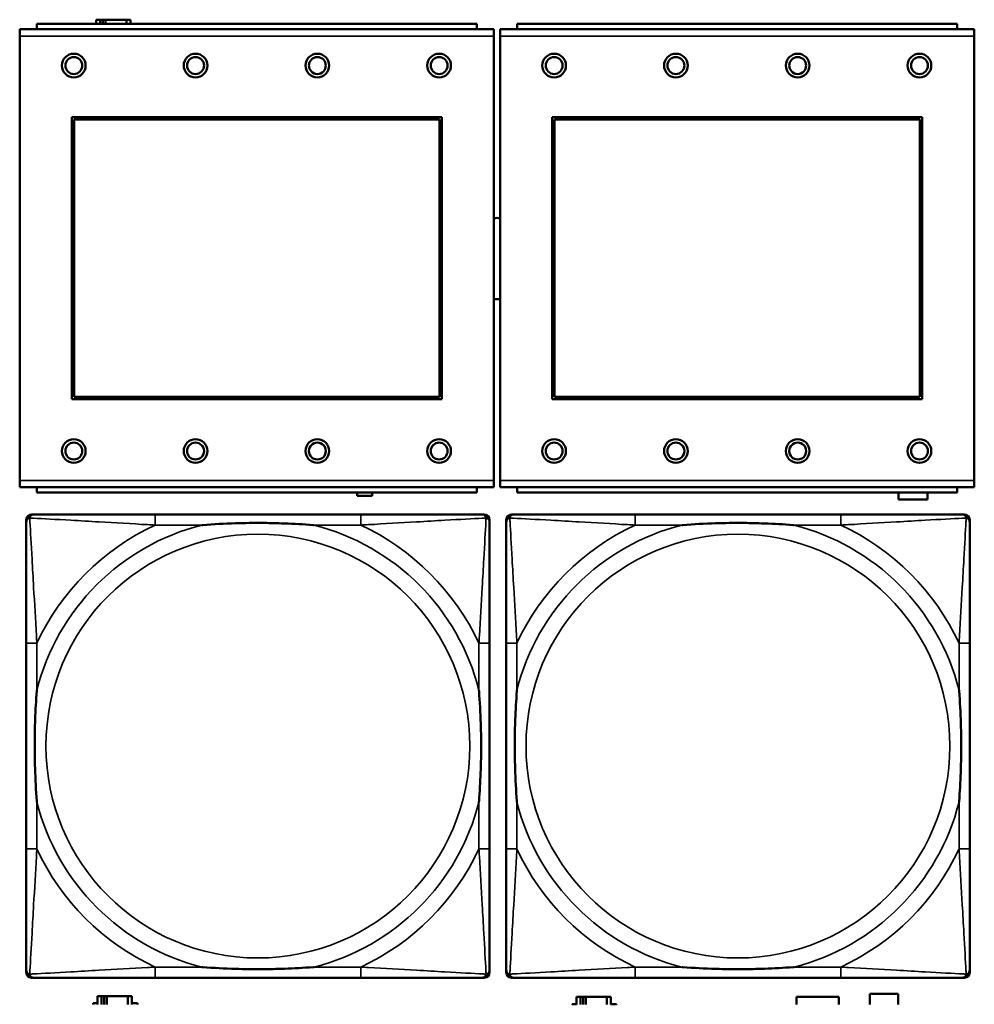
# Model space of a CAD drawing. Header units: inches. Extents: x 1.9 to 64.4, y 1.6 to 69.2.
# Tile 225 of 256: x 39.5 to 40.9, y 56.6 to 58.1. Entities that reach past the tile are written whole.
import ezdxf

# ---------------------------------------------------------------- set-up
doc = ezdxf.new("R2010")
doc.units = ezdxf.units.IN
doc.header["$MEASUREMENT"] = 0
doc.layers.add('Visible (ANSI)', color=7, linetype='Continuous', lineweight=50)
doc.layers.add('Visible Narrow (ANSI)', color=7, linetype='Continuous', lineweight=35)

msp = doc.modelspace()

# ---------------------------------------------------------------- linework, layer by layer
at = {"layer": 'Visible (ANSI)'}
for p, q in [((39.5964, 58.0676), (39.5906, 58.0676)), ((39.5906, 58.0676), (39.5906, 58.0614)), ((39.5964, 58.0676), (39.6004, 58.0676)), ((39.5964, 58.0614), (39.5964, 58.0676)), ((39.6004, 58.0614), (39.6004, 58.0676)), ((39.6004, 58.0676), (39.6045, 58.0676)), ((39.6045, 58.0676), (39.6045, 58.0614)), ((39.6045, 58.0676), (39.6357, 58.0676)), ((39.6357, 58.0676), (39.6357, 58.0614)), ((39.6416, 58.0676), (39.6357, 58.0676)), ((39.6416, 58.0614), (39.6416, 58.0676)), ((40.1786, 58.0534), (39.4776, 58.0534)), ((39.4776, 58.0434), (39.4776, 58.0534)), ((40.1531, 58.0614), (39.5031, 58.0614)), ((39.5031, 58.0534), (39.5031, 58.0614)), ((40.1531, 58.0614), (40.1531, 58.0534)), ((40.1786, 58.0534), (40.1786, 58.0434)), ((40.8886, 58.0534), (40.1876, 58.0534)), ((40.1876, 58.0434), (40.1876, 58.0534)), ((40.8631, 58.0614), (40.2131, 58.0614)), ((40.2131, 58.0534), (40.2131, 58.0614)), ((40.8631, 58.0614), (40.8631, 58.0534)), ((40.8886, 58.0534), (40.8886, 58.0434)), ((39.4776, 58.0434), (39.4776, 57.3864)), ((40.1786, 57.3864), (40.1786, 58.0434)), ((40.1876, 58.0434), (40.1876, 57.3864)), ((40.8886, 57.3864), (40.8886, 58.0434)), ((39.5546, 57.5064), (39.5546, 57.9234)), ((39.5546, 57.9234), (40.1016, 57.9234)), ((39.5582, 57.9198), (40.098, 57.9198)), ((39.5582, 57.51), (39.5582, 57.9198)), ((40.098, 57.9198), (40.098, 57.51)), ((40.1016, 57.9234), (40.1016, 57.5064)), ((40.2646, 57.5064), (40.2646, 57.9234)), ((40.2646, 57.9234), (40.8116, 57.9234)), ((40.2682, 57.9198), (40.808, 57.9198)), ((40.2682, 57.51), (40.2682, 57.9198)), ((40.808, 57.9198), (40.808, 57.51)), ((40.8116, 57.9234), (40.8116, 57.5064)), ((40.1016, 57.5064), (39.5546, 57.5064)), ((40.098, 57.51), (39.5582, 57.51)), ((40.8116, 57.5064), (40.2646, 57.5064)), ((40.808, 57.51), (40.2682, 57.51)), ((39.4776, 57.3764), (39.4776, 57.3864)), ((40.1786, 57.3864), (40.1786, 57.3764)), ((40.1876, 57.3764), (40.1876, 57.3864)), ((40.8886, 57.3864), (40.8886, 57.3764)), ((39.4776, 57.3764), (40.1786, 57.3764)), ((39.5031, 57.3764), (39.5031, 57.3684)), ((40.1531, 57.3684), (39.5031, 57.3684)), ((39.9765, 57.3637), (39.9765, 57.3684)), ((39.9985, 57.3684), (39.9985, 57.3637)), ((40.1531, 57.3684), (40.1531, 57.3764)), ((40.1876, 57.3764), (40.8886, 57.3764)), ((40.2131, 57.3764), (40.2131, 57.3684)), ((40.8631, 57.3684), (40.2131, 57.3684)), ((40.7766, 57.3581), (40.7766, 57.3684)), ((40.8196, 57.3684), (40.8196, 57.3581)), ((40.8631, 57.3684), (40.8631, 57.3764)), ((39.9985, 57.3637), (39.9765, 57.3637)), ((40.8196, 57.3581), (40.7766, 57.3581)), ((39.4872, 56.6589), (39.4872, 57.3281)), ((39.4951, 57.336), (39.499, 57.336)), ((39.9817, 57.336), (39.6777, 57.336)), ((40.1604, 57.336), (40.1643, 57.336)), ((40.1722, 57.3281), (40.1722, 57.3242)), ((40.1968, 56.6589), (40.1968, 57.3281)), ((40.2047, 57.336), (40.2086, 57.336)), ((40.6913, 57.336), (40.3874, 57.336)), ((40.87, 57.336), (40.874, 57.336)), ((40.8818, 57.3281), (40.8818, 57.3242)), ((39.4872, 57.1455), (39.4872, 56.8415)), ((40.1722, 56.8415), (40.1722, 57.1455)), ((40.1968, 57.1455), (40.1968, 56.8415)), ((40.8818, 56.8415), (40.8818, 57.1455)), ((40.1722, 56.6628), (40.1722, 56.6589)), ((40.8818, 56.6628), (40.8818, 56.6589)), ((40.1643, 56.651), (39.4951, 56.651)), ((39.6777, 56.651), (39.9817, 56.651)), ((40.874, 56.651), (40.2047, 56.651)), ((40.3874, 56.651), (40.6913, 56.651)), ((39.5984, 56.6236), (39.5926, 56.6236)), ((39.5926, 56.6236), (39.5926, 56.6116)), ((39.5984, 56.6236), (39.6024, 56.6236)), ((39.5984, 56.6116), (39.5984, 56.6236)), ((39.6024, 56.6116), (39.6024, 56.6236)), ((39.6024, 56.6236), (39.6065, 56.6236)), ((39.6065, 56.6236), (39.6065, 56.6116)), ((39.6065, 56.6236), (39.6377, 56.6236)), ((39.6377, 56.6236), (39.6377, 56.6116)), ((39.6436, 56.6236), (39.6377, 56.6236)), ((39.6436, 56.6116), (39.6436, 56.6236)), ((40.6256, 56.6116), (40.6256, 56.6229)), ((40.6256, 56.6229), (40.6886, 56.6229)), ((40.6886, 56.6229), (40.6886, 56.6116)), ((40.7341, 56.6116), (40.7341, 56.6271)), ((40.7341, 56.6271), (40.7761, 56.6271)), ((40.7761, 56.6271), (40.7761, 56.6116)), ((39.5861, 56.6116), (39.5861, 56.6131)), ((39.5861, 56.6131), (39.5926, 56.6131)), ((39.6436, 56.6131), (39.6517, 56.6131)), ((39.6517, 56.6131), (39.6517, 56.6116)), ((40.2941, 56.6116), (40.2941, 56.6121)), ((40.2941, 56.6121), (40.3006, 56.6121)), ((40.3064, 56.6226), (40.3006, 56.6226)), ((40.3006, 56.6226), (40.3006, 56.6116)), ((40.3064, 56.6226), (40.3104, 56.6226)), ((40.3064, 56.6116), (40.3064, 56.6226)), ((40.3104, 56.6116), (40.3104, 56.6226)), ((40.3104, 56.6226), (40.3145, 56.6226)), ((40.3145, 56.6226), (40.3145, 56.6116)), ((40.3145, 56.6226), (40.3457, 56.6226)), ((40.3457, 56.6226), (40.3457, 56.6116)), ((40.3516, 56.6226), (40.3457, 56.6226)), ((40.3516, 56.6116), (40.3516, 56.6226)), ((40.3516, 56.6121), (40.3597, 56.6121)), ((40.3597, 56.6121), (40.3597, 56.6116))]:
    msp.add_line(p, q, dxfattribs=at)
for centre, radius in [((39.5576, 57.9998), 0.0175), ((39.5576, 57.9998), 0.0125), ((39.7376, 57.9998), 0.0175), ((39.7376, 57.9998), 0.0125), ((39.9176, 57.9998), 0.0175), ((39.9176, 57.9998), 0.0125), ((40.0976, 57.9998), 0.0175), ((40.0976, 57.9998), 0.0125), ((40.2676, 57.9998), 0.0175), ((40.2676, 57.9998), 0.0125), ((40.4476, 57.9998), 0.0175), ((40.4476, 57.9998), 0.0125), ((40.6276, 57.9998), 0.0175), ((40.6276, 57.9998), 0.0125), ((40.8076, 57.9998), 0.0175), ((40.8076, 57.9998), 0.0125), ((39.5576, 57.4298), 0.0175), ((39.5576, 57.4298), 0.0125), ((39.7376, 57.4298), 0.0175), ((39.7376, 57.4298), 0.0125), ((39.9176, 57.4298), 0.0175), ((39.9176, 57.4298), 0.0125), ((40.0976, 57.4298), 0.0175), ((40.0976, 57.4298), 0.0125), ((40.2676, 57.4298), 0.0175), ((40.2676, 57.4298), 0.0125), ((40.4476, 57.4298), 0.0175), ((40.4476, 57.4298), 0.0125), ((40.6276, 57.4298), 0.0175), ((40.6276, 57.4298), 0.0125), ((40.8076, 57.4298), 0.0175), ((40.8076, 57.4298), 0.0125)]:
    msp.add_circle(centre, radius, dxfattribs=at)
for centre, radius, start, end in [((40.1834, 57.7144), 0.06, 85.9286, 94.5311), ((40.1834, 57.7144), 0.06, 265.4689, 274.0714), ((39.4951, 57.3281), 0.00787, 90, 180), ((39.499, 57.3242), 0.0118, 90, 180), ((40.1604, 57.3242), 0.0118, 0, 90), ((40.1643, 57.3281), 0.00787, 0, 90), ((40.2047, 57.3281), 0.00787, 90, 180), ((40.2086, 57.3242), 0.0118, 90, 180), ((40.87, 57.3242), 0.0118, 0, 90), ((40.874, 57.3281), 0.00787, 0, 90), ((39.499, 56.6628), 0.0118, 180, 270), ((39.4951, 56.6589), 0.00787, 180, 270), ((40.1604, 56.6628), 0.0118, 270, 360), ((40.1643, 56.6589), 0.00787, 270, 0), ((40.2086, 56.6628), 0.0118, 180, 270), ((40.2047, 56.6589), 0.00787, 180, 270), ((40.87, 56.6628), 0.0118, 270, 360), ((40.874, 56.6589), 0.00787, 270, 0)]:
    msp.add_arc(centre, radius, start, end, dxfattribs=at)
for points, knots in [([(39.4872, 57.3242), (39.4872, 57.3093), (39.4872, 57.2677), (39.4872, 57.2271), (39.4872, 57.2005), (39.4872, 57.1727), (39.4872, 57.1455)], [-0.5252205, -0.5252205, -0.5252205, -0.5252205, -0.20743, -0.20743, -0.20743, 0, 0, 0, 0]), ([(39.6777, 57.336), (39.6742, 57.336), (39.6706, 57.336), (39.667, 57.336), (39.6338, 57.336), (39.6001, 57.336), (39.5692, 57.336), (39.5423, 57.336), (39.5167, 57.336), (39.5033, 57.336), (39.5017, 57.336), (39.5002, 57.336), (39.499, 57.336)], [0, 0, 0, 0, 0.0272471, 0.0272471, 0.0272471, 0.2790553, 0.2790553, 0.2790553, 0.4988354, 0.4988354, 0.4988354, 0.5252205, 0.5252205, 0.5252205, 0.5252205]), ([(39.747, 57.3203), (39.7474, 57.3203), (39.7478, 57.3203), (39.7643, 57.3216), (39.7804, 57.3224), (39.8034, 57.3231), (39.8101, 57.3233), (39.8192, 57.3234), (39.8217, 57.3234), (39.8258, 57.3234), (39.8274, 57.3234), (39.8305, 57.3234), (39.832, 57.3234), (39.8356, 57.3234), (39.8377, 57.3234), (39.8438, 57.3234), (39.848, 57.3233), (39.8577, 57.3231), (39.8633, 57.3229), (39.8831, 57.3222), (39.8971, 57.3214), (39.9116, 57.3203), (39.912, 57.3203), (39.9125, 57.3203)], [-0.416114, -0.416114, -0.416114, -0.416114, -0.4127691, -0.4127691, -0.2896446, -0.2896446, -0.2388934, -0.2388934, -0.2201881, -0.2201881, -0.2080204, -0.2080204, -0.196499, -0.196499, -0.1809939, -0.1809939, -0.149741, -0.149741, -0.1073162, -0.1073162, 0, 0, 0.0033356, 0.0033356, 0.0033356, 0.0033356]), ([(40.1604, 57.336), (40.1455, 57.336), (40.1039, 57.336), (40.0633, 57.336), (40.0367, 57.336), (40.0089, 57.336), (39.9817, 57.336)], [-0.5252205, -0.5252205, -0.5252205, -0.5252205, -0.20743, -0.20743, -0.20743, 0, 0, 0, 0]), ([(40.1722, 57.1455), (40.1722, 57.149), (40.1722, 57.1526), (40.1722, 57.1562), (40.1722, 57.1894), (40.1722, 57.2231), (40.1722, 57.254), (40.1722, 57.2809), (40.1722, 57.3065), (40.1722, 57.3199), (40.1722, 57.3215), (40.1722, 57.323), (40.1722, 57.3242)], [0, 0, 0, 0, 0.0272471, 0.0272471, 0.0272471, 0.2790553, 0.2790553, 0.2790553, 0.4988354, 0.4988354, 0.4988354, 0.5252205, 0.5252205, 0.5252205, 0.5252205]), ([(40.1968, 57.3242), (40.1968, 57.3093), (40.1968, 57.2677), (40.1968, 57.2271), (40.1968, 57.2005), (40.1968, 57.1727), (40.1968, 57.1455)], [-0.5252205, -0.5252205, -0.5252205, -0.5252205, -0.20743, -0.20743, -0.20743, 0, 0, 0, 0]), ([(40.3874, 57.336), (40.3838, 57.336), (40.3802, 57.336), (40.3766, 57.336), (40.3434, 57.336), (40.3097, 57.336), (40.2788, 57.336), (40.2519, 57.336), (40.2263, 57.336), (40.2129, 57.336), (40.2113, 57.336), (40.2099, 57.336), (40.2086, 57.336)], [0, 0, 0, 0, 0.0272471, 0.0272471, 0.0272471, 0.2790553, 0.2790553, 0.2790553, 0.4988354, 0.4988354, 0.4988354, 0.5252205, 0.5252205, 0.5252205, 0.5252205]), ([(40.4566, 57.3203), (40.457, 57.3203), (40.4575, 57.3203), (40.474, 57.3216), (40.49, 57.3224), (40.513, 57.3231), (40.5197, 57.3233), (40.5288, 57.3234), (40.5313, 57.3234), (40.5354, 57.3234), (40.537, 57.3234), (40.5401, 57.3234), (40.5417, 57.3234), (40.5452, 57.3234), (40.5473, 57.3234), (40.5535, 57.3234), (40.5576, 57.3233), (40.5673, 57.3231), (40.5729, 57.3229), (40.5927, 57.3222), (40.6067, 57.3214), (40.6212, 57.3203), (40.6216, 57.3203), (40.6221, 57.3203)], [-0.416114, -0.416114, -0.416114, -0.416114, -0.4127691, -0.4127691, -0.2896446, -0.2896446, -0.2388934, -0.2388934, -0.2201881, -0.2201881, -0.2080204, -0.2080204, -0.196499, -0.196499, -0.1809939, -0.1809939, -0.149741, -0.149741, -0.1073162, -0.1073162, 0, 0, 0.0033356, 0.0033356, 0.0033356, 0.0033356]), ([(40.87, 57.336), (40.8551, 57.336), (40.8135, 57.336), (40.7729, 57.336), (40.7464, 57.336), (40.7185, 57.336), (40.6913, 57.336)], [-0.5252205, -0.5252205, -0.5252205, -0.5252205, -0.20743, -0.20743, -0.20743, 0, 0, 0, 0]), ([(40.8818, 57.1455), (40.8818, 57.149), (40.8818, 57.1526), (40.8818, 57.1562), (40.8818, 57.1894), (40.8818, 57.2231), (40.8818, 57.254), (40.8818, 57.2809), (40.8818, 57.3065), (40.8818, 57.3199), (40.8818, 57.3215), (40.8818, 57.323), (40.8818, 57.3242)], [0, 0, 0, 0, 0.0272471, 0.0272471, 0.0272471, 0.2790553, 0.2790553, 0.2790553, 0.4988354, 0.4988354, 0.4988354, 0.5252205, 0.5252205, 0.5252205, 0.5252205]), ([(39.5029, 56.9108), (39.5029, 56.9112), (39.5029, 56.9116), (39.5016, 56.9281), (39.5008, 56.9442), (39.5001, 56.9671), (39.4999, 56.9738), (39.4998, 56.983), (39.4998, 56.9855), (39.4998, 56.9896), (39.4998, 56.9912), (39.4998, 56.9943), (39.4998, 56.9958), (39.4998, 56.9994), (39.4998, 57.0015), (39.4998, 57.0076), (39.4999, 57.0118), (39.5001, 57.0215), (39.5003, 57.0271), (39.501, 57.0469), (39.5018, 57.0609), (39.5029, 57.0754), (39.5029, 57.0758), (39.5029, 57.0762)], [-0.416114, -0.416114, -0.416114, -0.416114, -0.4127691, -0.4127691, -0.2896446, -0.2896446, -0.2388934, -0.2388934, -0.2201881, -0.2201881, -0.2080204, -0.2080204, -0.196499, -0.196499, -0.1809939, -0.1809939, -0.149741, -0.149741, -0.1073162, -0.1073162, 0, 0, 0.0033356, 0.0033356, 0.0033356, 0.0033356]), ([(40.1565, 57.0762), (40.1565, 57.0758), (40.1565, 57.0754), (40.1578, 57.0589), (40.1586, 57.0428), (40.1594, 57.0199), (40.1595, 57.0132), (40.1596, 57.004), (40.1596, 57.0015), (40.1596, 56.9974), (40.1597, 56.9958), (40.1597, 56.9927), (40.1597, 56.9912), (40.1596, 56.9876), (40.1596, 56.9856), (40.1596, 56.9794), (40.1595, 56.9752), (40.1593, 56.9655), (40.1591, 56.9599), (40.1584, 56.9402), (40.1576, 56.9261), (40.1565, 56.9116), (40.1565, 56.9112), (40.1565, 56.9108)], [-0.416114, -0.416114, -0.416114, -0.416114, -0.4127691, -0.4127691, -0.2896446, -0.2896446, -0.2388934, -0.2388934, -0.2201881, -0.2201881, -0.2080204, -0.2080204, -0.196499, -0.196499, -0.1809939, -0.1809939, -0.149741, -0.149741, -0.1073162, -0.1073162, 0, 0, 0.0033356, 0.0033356, 0.0033356, 0.0033356]), ([(40.2126, 56.9108), (40.2125, 56.9112), (40.2125, 56.9116), (40.2112, 56.9281), (40.2104, 56.9442), (40.2097, 56.9671), (40.2095, 56.9738), (40.2094, 56.983), (40.2094, 56.9855), (40.2094, 56.9896), (40.2094, 56.9912), (40.2094, 56.9943), (40.2094, 56.9958), (40.2094, 56.9994), (40.2094, 57.0015), (40.2095, 57.0076), (40.2095, 57.0118), (40.2097, 57.0215), (40.2099, 57.0271), (40.2106, 57.0469), (40.2114, 57.0609), (40.2125, 57.0754), (40.2125, 57.0758), (40.2126, 57.0762)], [-0.416114, -0.416114, -0.416114, -0.416114, -0.4127691, -0.4127691, -0.2896446, -0.2896446, -0.2388934, -0.2388934, -0.2201881, -0.2201881, -0.2080204, -0.2080204, -0.196499, -0.196499, -0.1809939, -0.1809939, -0.149741, -0.149741, -0.1073162, -0.1073162, 0, 0, 0.0033356, 0.0033356, 0.0033356, 0.0033356]), ([(40.8661, 57.0762), (40.8661, 57.0758), (40.8662, 57.0754), (40.8674, 57.0589), (40.8683, 57.0428), (40.869, 57.0199), (40.8691, 57.0132), (40.8692, 57.004), (40.8692, 57.0015), (40.8693, 56.9974), (40.8693, 56.9958), (40.8693, 56.9927), (40.8693, 56.9912), (40.8693, 56.9876), (40.8692, 56.9856), (40.8692, 56.9794), (40.8691, 56.9752), (40.8689, 56.9655), (40.8688, 56.9599), (40.868, 56.9402), (40.8673, 56.9261), (40.8662, 56.9116), (40.8661, 56.9112), (40.8661, 56.9108)], [-0.416114, -0.416114, -0.416114, -0.416114, -0.4127691, -0.4127691, -0.2896446, -0.2896446, -0.2388934, -0.2388934, -0.2201881, -0.2201881, -0.2080204, -0.2080204, -0.196499, -0.196499, -0.1809939, -0.1809939, -0.149741, -0.149741, -0.1073162, -0.1073162, 0, 0, 0.0033356, 0.0033356, 0.0033356, 0.0033356]), ([(39.4872, 56.8415), (39.4872, 56.8143), (39.4872, 56.7865), (39.4872, 56.7599), (39.4872, 56.7193), (39.4872, 56.6777), (39.4872, 56.6628)], [3.9382945, 3.9382945, 3.9382945, 3.9382945, 4.1457245, 4.1457245, 4.1457245, 4.463515, 4.463515, 4.463515, 4.463515]), ([(40.1722, 56.6628), (40.1722, 56.6777), (40.1722, 56.7193), (40.1722, 56.7599), (40.1722, 56.7865), (40.1722, 56.8143), (40.1722, 56.8415)], [-0.5252205, -0.5252205, -0.5252205, -0.5252205, -0.20743, -0.20743, -0.20743, 0, 0, 0, 0]), ([(40.1968, 56.8415), (40.1968, 56.8143), (40.1968, 56.7865), (40.1968, 56.7599), (40.1968, 56.7193), (40.1968, 56.6777), (40.1968, 56.6628)], [3.9382945, 3.9382945, 3.9382945, 3.9382945, 4.1457245, 4.1457245, 4.1457245, 4.463515, 4.463515, 4.463515, 4.463515]), ([(40.8818, 56.6628), (40.8818, 56.6777), (40.8818, 56.7193), (40.8818, 56.7599), (40.8818, 56.7865), (40.8818, 56.8143), (40.8818, 56.8415)], [-0.5252205, -0.5252205, -0.5252205, -0.5252205, -0.20743, -0.20743, -0.20743, 0, 0, 0, 0]), ([(39.9125, 56.6667), (39.912, 56.6667), (39.9116, 56.6667), (39.8971, 56.6656), (39.8831, 56.6648), (39.8633, 56.6641), (39.8577, 56.6639), (39.848, 56.6637), (39.8438, 56.6636), (39.8377, 56.6636), (39.8356, 56.6636), (39.832, 56.6636), (39.8305, 56.6636), (39.8274, 56.6636), (39.8258, 56.6636), (39.8217, 56.6636), (39.8192, 56.6636), (39.8101, 56.6637), (39.8034, 56.6639), (39.7804, 56.6646), (39.7643, 56.6654), (39.7478, 56.6667), (39.7474, 56.6667), (39.747, 56.6667)], [-0.4149464, -0.4149464, -0.4149464, -0.4149464, -0.41162, -0.41162, -0.3046026, -0.3046026, -0.2622958, -0.2622958, -0.23113, -0.23113, -0.215668, -0.215668, -0.2041787, -0.2041787, -0.1920448, -0.1920448, -0.1733916, -0.1733916, -0.1227817, -0.1227817, 0, 0, 0.0033356, 0.0033356, 0.0033356, 0.0033356]), ([(40.6221, 56.6667), (40.6216, 56.6667), (40.6212, 56.6667), (40.6067, 56.6656), (40.5927, 56.6648), (40.5729, 56.6641), (40.5673, 56.6639), (40.5576, 56.6637), (40.5535, 56.6636), (40.5473, 56.6636), (40.5452, 56.6636), (40.5417, 56.6636), (40.5401, 56.6636), (40.537, 56.6636), (40.5354, 56.6636), (40.5313, 56.6636), (40.5288, 56.6636), (40.5197, 56.6637), (40.513, 56.6639), (40.49, 56.6646), (40.474, 56.6654), (40.4575, 56.6667), (40.457, 56.6667), (40.4566, 56.6667)], [-0.4149464, -0.4149464, -0.4149464, -0.4149464, -0.41162, -0.41162, -0.3046026, -0.3046026, -0.2622958, -0.2622958, -0.23113, -0.23113, -0.215668, -0.215668, -0.2041787, -0.2041787, -0.1920448, -0.1920448, -0.1733916, -0.1733916, -0.1227817, -0.1227817, 0, 0, 0.0033356, 0.0033356, 0.0033356, 0.0033356]), ([(39.499, 56.651), (39.5139, 56.651), (39.5555, 56.651), (39.5961, 56.651), (39.6227, 56.651), (39.6505, 56.651), (39.6777, 56.651)], [-0.5252205, -0.5252205, -0.5252205, -0.5252205, -0.20743, -0.20743, -0.20743, 0, 0, 0, 0]), ([(39.9817, 56.651), (40.0089, 56.651), (40.0367, 56.651), (40.0633, 56.651), (40.1039, 56.651), (40.1455, 56.651), (40.1604, 56.651)], [3.9382945, 3.9382945, 3.9382945, 3.9382945, 4.1457245, 4.1457245, 4.1457245, 4.463515, 4.463515, 4.463515, 4.463515]), ([(40.2086, 56.651), (40.2235, 56.651), (40.2651, 56.651), (40.3058, 56.651), (40.3323, 56.651), (40.3601, 56.651), (40.3874, 56.651)], [-0.5252205, -0.5252205, -0.5252205, -0.5252205, -0.20743, -0.20743, -0.20743, 0, 0, 0, 0]), ([(40.6913, 56.651), (40.7185, 56.651), (40.7464, 56.651), (40.7729, 56.651), (40.8135, 56.651), (40.8551, 56.651), (40.87, 56.651)], [3.9382945, 3.9382945, 3.9382945, 3.9382945, 4.1457245, 4.1457245, 4.1457245, 4.463515, 4.463515, 4.463515, 4.463515])]:
    msp.add_open_spline(points, degree=3, knots=knots, dxfattribs=at)
at = {"layer": 'Visible Narrow (ANSI)'}
for p, q in [((39.4776, 58.0434), (40.1786, 58.0434)), ((40.1876, 58.0434), (40.8886, 58.0434)), ((40.1786, 57.3864), (39.4776, 57.3864)), ((40.8886, 57.3864), (40.1876, 57.3864)), ((39.6777, 57.336), (39.6777, 57.3203)), ((39.9817, 57.336), (39.9817, 57.3203)), ((40.3874, 57.336), (40.3874, 57.3203)), ((40.6913, 57.336), (40.6913, 57.3203)), ((39.6777, 57.3203), (39.747, 57.3203)), ((39.9125, 57.3203), (39.9817, 57.3203)), ((40.3874, 57.3203), (40.4566, 57.3203)), ((40.6221, 57.3203), (40.6913, 57.3203)), ((39.5029, 57.1455), (39.4872, 57.1455)), ((39.5029, 57.0762), (39.5029, 57.1455)), ((40.1722, 57.1455), (40.1565, 57.1455)), ((40.1565, 57.1455), (40.1565, 57.0762)), ((40.2126, 57.1455), (40.1968, 57.1455)), ((40.2126, 57.0762), (40.2126, 57.1455)), ((40.8818, 57.1455), (40.8661, 57.1455)), ((40.8661, 57.1455), (40.8661, 57.0762)), ((39.5029, 56.8415), (39.5029, 56.9108)), ((40.1565, 56.9108), (40.1565, 56.8415)), ((40.2126, 56.8415), (40.2126, 56.9108)), ((40.8661, 56.9108), (40.8661, 56.8415)), ((39.5029, 56.8415), (39.4872, 56.8415)), ((40.1722, 56.8415), (40.1565, 56.8415)), ((40.2126, 56.8415), (40.1968, 56.8415)), ((40.8818, 56.8415), (40.8661, 56.8415)), ((39.6777, 56.6667), (39.6777, 56.651)), ((39.747, 56.6667), (39.6777, 56.6667)), ((39.9817, 56.6667), (39.9125, 56.6667)), ((39.9817, 56.6667), (39.9817, 56.651)), ((40.3874, 56.6667), (40.3874, 56.651)), ((40.4566, 56.6667), (40.3874, 56.6667)), ((40.6913, 56.6667), (40.6221, 56.6667)), ((40.6913, 56.6667), (40.6913, 56.651))]:
    msp.add_line(p, q, dxfattribs=at)
for centre in [(39.8297, 56.9935), (40.5393, 56.9935)]:
    msp.add_circle(centre, 0.3133, dxfattribs=at)
for centre, radius, start, end in [((39.8297, 56.9935), 0.3371, 104.2103, 165.7897), ((39.8297, 56.9935), 0.3604, 114.9407, 155.0593), ((39.8297, 56.9935), 0.3371, 14.2103, 75.7897), ((39.8297, 56.9935), 0.3604, 24.9407, 65.0593), ((40.5393, 56.9935), 0.3371, 104.2103, 165.7897), ((40.5393, 56.9935), 0.3604, 114.9407, 155.0593), ((40.5393, 56.9935), 0.3371, 14.2103, 75.7897), ((40.5393, 56.9935), 0.3604, 24.9407, 65.0593), ((39.8297, 56.9935), 0.3371, 194.2103, 255.7897), ((39.8297, 56.9935), 0.3371, 284.2103, 345.7897), ((40.5393, 56.9935), 0.3371, 194.2103, 255.7897), ((40.5393, 56.9935), 0.3371, 284.2103, 345.7897), ((39.8297, 56.9935), 0.3604, 204.9407, 245.0593), ((39.8297, 56.9935), 0.3604, 294.9407, 335.0593), ((40.5393, 56.9935), 0.3604, 204.9407, 245.0593), ((40.5393, 56.9935), 0.3604, 294.9407, 335.0593)]:
    msp.add_arc(centre, radius, start, end, dxfattribs=at)
for points, knots in [([(39.4872, 57.3242), (39.4872, 57.3248), (39.4873, 57.3254), (39.4875, 57.3264), (39.4877, 57.3268), (39.488, 57.3275), (39.4881, 57.3277), (39.4884, 57.3281), (39.4885, 57.3282), (39.4888, 57.3286), (39.4891, 57.3289), (39.4898, 57.3295), (39.4903, 57.3298), (39.4914, 57.3303), (39.4919, 57.3306), (39.4925, 57.3307)], [-0.02627331, -0.02627331, -0.02627331, -0.02627331, -0.02158775, -0.02158775, -0.01736415, -0.01736415, -0.0147244, -0.0147244, -0.01307456, -0.01307456, -0.00977487, -0.00977487, -0.00449537, -0.00449537, 0.00012419, 0.00012419, 0.00012419, 0.00012419]), ([(39.4925, 57.3307), (39.4927, 57.3313), (39.4929, 57.3319), (39.4934, 57.3329), (39.4937, 57.3334), (39.4943, 57.3341), (39.4946, 57.3344), (39.495, 57.3347), (39.4951, 57.3348), (39.4955, 57.3351), (39.4958, 57.3352), (39.4964, 57.3355), (39.4968, 57.3357), (39.4978, 57.3359), (39.4984, 57.336), (39.499, 57.336)], [-0.00012419, -0.00012419, -0.00012419, -0.00012419, 0.00449537, 0.00449537, 0.00977487, 0.00977487, 0.01307456, 0.01307456, 0.0147244, 0.0147244, 0.01736415, 0.01736415, 0.02158775, 0.02158775, 0.02627331, 0.02627331, 0.02627331, 0.02627331]), ([(39.5029, 57.1455), (39.5027, 57.1492), (39.5025, 57.153), (39.501, 57.1803), (39.4996, 57.2045), (39.4974, 57.2424), (39.4966, 57.2564), (39.4946, 57.2916), (39.4935, 57.3118), (39.4927, 57.3272), (39.4926, 57.329), (39.4925, 57.3307)], [0, 0, 0, 0, 0.0278591, 0.0278591, 0.201273, 0.201273, 0.3066357, 0.3066357, 0.475216, 0.475216, 0.5007189, 0.5007189, 0.5007189, 0.5007189]), ([(39.4925, 57.3307), (39.4942, 57.3306), (39.496, 57.3305), (39.5114, 57.3297), (39.5316, 57.3287), (39.5668, 57.3267), (39.5808, 57.3258), (39.6187, 57.3236), (39.6429, 57.3222), (39.6702, 57.3207), (39.674, 57.3205), (39.6777, 57.3203)], [-0.5007189, -0.5007189, -0.5007189, -0.5007189, -0.475216, -0.475216, -0.3066357, -0.3066357, -0.201273, -0.201273, -0.0278591, -0.0278591, 0, 0, 0, 0]), ([(39.9817, 57.3203), (39.9854, 57.3205), (39.9892, 57.3207), (40.0165, 57.3222), (40.0407, 57.3236), (40.0786, 57.3258), (40.0926, 57.3267), (40.1279, 57.3287), (40.148, 57.3297), (40.1634, 57.3305), (40.1652, 57.3306), (40.1669, 57.3307)], [0, 0, 0, 0, 0.0278591, 0.0278591, 0.201273, 0.201273, 0.3066357, 0.3066357, 0.475216, 0.475216, 0.5007189, 0.5007189, 0.5007189, 0.5007189]), ([(40.1669, 57.3307), (40.1669, 57.329), (40.1668, 57.3272), (40.1659, 57.3118), (40.1649, 57.2916), (40.1629, 57.2564), (40.162, 57.2424), (40.1598, 57.2045), (40.1584, 57.1803), (40.1569, 57.153), (40.1567, 57.1492), (40.1565, 57.1455)], [-0.5007189, -0.5007189, -0.5007189, -0.5007189, -0.475216, -0.475216, -0.3066357, -0.3066357, -0.201273, -0.201273, -0.0278591, -0.0278591, 0, 0, 0, 0]), ([(40.1604, 57.336), (40.161, 57.336), (40.1616, 57.3359), (40.1626, 57.3357), (40.163, 57.3355), (40.1637, 57.3352), (40.1639, 57.3351), (40.1643, 57.3348), (40.1644, 57.3347), (40.1648, 57.3344), (40.1651, 57.3341), (40.1657, 57.3334), (40.166, 57.3329), (40.1665, 57.3319), (40.1668, 57.3313), (40.1669, 57.3307)], [-0.02627331, -0.02627331, -0.02627331, -0.02627331, -0.02158775, -0.02158775, -0.01736415, -0.01736415, -0.0147244, -0.0147244, -0.01307456, -0.01307456, -0.00977487, -0.00977487, -0.00449537, -0.00449537, 0.00012419, 0.00012419, 0.00012419, 0.00012419]), ([(40.1669, 57.3307), (40.1675, 57.3306), (40.1681, 57.3303), (40.1691, 57.3298), (40.1696, 57.3295), (40.1703, 57.3289), (40.1706, 57.3286), (40.1709, 57.3282), (40.171, 57.3281), (40.1713, 57.3277), (40.1714, 57.3275), (40.1717, 57.3268), (40.1719, 57.3264), (40.1722, 57.3254), (40.1722, 57.3248), (40.1722, 57.3242)], [-0.00012419, -0.00012419, -0.00012419, -0.00012419, 0.00449537, 0.00449537, 0.00977487, 0.00977487, 0.01307456, 0.01307456, 0.0147244, 0.0147244, 0.01736415, 0.01736415, 0.02158775, 0.02158775, 0.02627331, 0.02627331, 0.02627331, 0.02627331]), ([(40.1968, 57.3242), (40.1968, 57.3248), (40.1969, 57.3254), (40.1971, 57.3264), (40.1973, 57.3268), (40.1976, 57.3275), (40.1978, 57.3277), (40.198, 57.3281), (40.1981, 57.3282), (40.1985, 57.3286), (40.1987, 57.3289), (40.1994, 57.3295), (40.1999, 57.3298), (40.201, 57.3303), (40.2015, 57.3306), (40.2021, 57.3307)], [-0.02627331, -0.02627331, -0.02627331, -0.02627331, -0.02158775, -0.02158775, -0.01736415, -0.01736415, -0.0147244, -0.0147244, -0.01307456, -0.01307456, -0.00977487, -0.00977487, -0.00449537, -0.00449537, 0.00012419, 0.00012419, 0.00012419, 0.00012419]), ([(40.2021, 57.3307), (40.2023, 57.3313), (40.2025, 57.3319), (40.203, 57.3329), (40.2034, 57.3334), (40.204, 57.3341), (40.2042, 57.3344), (40.2046, 57.3347), (40.2048, 57.3348), (40.2051, 57.3351), (40.2054, 57.3352), (40.206, 57.3355), (40.2065, 57.3357), (40.2075, 57.3359), (40.208, 57.336), (40.2086, 57.336)], [-0.00012419, -0.00012419, -0.00012419, -0.00012419, 0.00449537, 0.00449537, 0.00977487, 0.00977487, 0.01307456, 0.01307456, 0.0147244, 0.0147244, 0.01736415, 0.01736415, 0.02158775, 0.02158775, 0.02627331, 0.02627331, 0.02627331, 0.02627331]), ([(40.2126, 57.1455), (40.2124, 57.1492), (40.2121, 57.153), (40.2106, 57.1803), (40.2092, 57.2045), (40.207, 57.2424), (40.2062, 57.2564), (40.2042, 57.2916), (40.2031, 57.3118), (40.2023, 57.3272), (40.2022, 57.329), (40.2021, 57.3307)], [0, 0, 0, 0, 0.0278591, 0.0278591, 0.201273, 0.201273, 0.3066357, 0.3066357, 0.475216, 0.475216, 0.5007189, 0.5007189, 0.5007189, 0.5007189]), ([(40.2021, 57.3307), (40.2038, 57.3306), (40.2056, 57.3305), (40.2211, 57.3297), (40.2412, 57.3287), (40.2764, 57.3267), (40.2905, 57.3258), (40.3283, 57.3236), (40.3525, 57.3222), (40.3798, 57.3207), (40.3836, 57.3205), (40.3874, 57.3203)], [-0.5007189, -0.5007189, -0.5007189, -0.5007189, -0.475216, -0.475216, -0.3066357, -0.3066357, -0.201273, -0.201273, -0.0278591, -0.0278591, 0, 0, 0, 0]), ([(40.6913, 57.3203), (40.695, 57.3205), (40.6988, 57.3207), (40.7262, 57.3222), (40.7503, 57.3236), (40.7882, 57.3258), (40.8022, 57.3267), (40.8375, 57.3287), (40.8576, 57.3297), (40.873, 57.3305), (40.8749, 57.3306), (40.8766, 57.3307)], [0, 0, 0, 0, 0.0278591, 0.0278591, 0.201273, 0.201273, 0.3066357, 0.3066357, 0.475216, 0.475216, 0.5007189, 0.5007189, 0.5007189, 0.5007189]), ([(40.8766, 57.3307), (40.8765, 57.329), (40.8764, 57.3272), (40.8756, 57.3118), (40.8745, 57.2916), (40.8725, 57.2564), (40.8717, 57.2424), (40.8695, 57.2045), (40.868, 57.1803), (40.8665, 57.153), (40.8663, 57.1492), (40.8661, 57.1455)], [-0.5007189, -0.5007189, -0.5007189, -0.5007189, -0.475216, -0.475216, -0.3066357, -0.3066357, -0.201273, -0.201273, -0.0278591, -0.0278591, 0, 0, 0, 0]), ([(40.87, 57.336), (40.8706, 57.336), (40.8712, 57.3359), (40.8722, 57.3357), (40.8726, 57.3355), (40.8733, 57.3352), (40.8735, 57.3351), (40.8739, 57.3348), (40.874, 57.3347), (40.8744, 57.3344), (40.8747, 57.3341), (40.8753, 57.3334), (40.8756, 57.3329), (40.8762, 57.3319), (40.8764, 57.3313), (40.8766, 57.3307)], [-0.02627331, -0.02627331, -0.02627331, -0.02627331, -0.02158775, -0.02158775, -0.01736415, -0.01736415, -0.0147244, -0.0147244, -0.01307456, -0.01307456, -0.00977487, -0.00977487, -0.00449537, -0.00449537, 0.00012419, 0.00012419, 0.00012419, 0.00012419]), ([(40.8766, 57.3307), (40.8771, 57.3306), (40.8777, 57.3303), (40.8787, 57.3298), (40.8792, 57.3295), (40.8799, 57.3289), (40.8802, 57.3286), (40.8805, 57.3282), (40.8806, 57.3281), (40.8809, 57.3277), (40.881, 57.3275), (40.8814, 57.3268), (40.8815, 57.3264), (40.8818, 57.3254), (40.8818, 57.3248), (40.8818, 57.3242)], [-0.00012419, -0.00012419, -0.00012419, -0.00012419, 0.00449537, 0.00449537, 0.00977487, 0.00977487, 0.01307456, 0.01307456, 0.0147244, 0.0147244, 0.01736415, 0.01736415, 0.02158775, 0.02158775, 0.02627331, 0.02627331, 0.02627331, 0.02627331]), ([(39.4925, 56.6563), (39.4926, 56.658), (39.4927, 56.6598), (39.4935, 56.6752), (39.4946, 56.6954), (39.4966, 56.7306), (39.4974, 56.7446), (39.4996, 56.7825), (39.501, 56.8067), (39.5025, 56.834), (39.5027, 56.8378), (39.5029, 56.8415)], [-4.4390134, -4.4390134, -4.4390134, -4.4390134, -4.4135105, -4.4135105, -4.2449302, -4.2449302, -4.1395675, -4.1395675, -3.9661536, -3.9661536, -3.9382945, -3.9382945, -3.9382945, -3.9382945]), ([(40.1565, 56.8415), (40.1567, 56.8378), (40.1569, 56.834), (40.1584, 56.8067), (40.1598, 56.7825), (40.162, 56.7446), (40.1629, 56.7306), (40.1649, 56.6954), (40.1659, 56.6752), (40.1668, 56.6598), (40.1669, 56.658), (40.1669, 56.6563)], [0, 0, 0, 0, 0.0278591, 0.0278591, 0.201273, 0.201273, 0.3066357, 0.3066357, 0.475216, 0.475216, 0.5007189, 0.5007189, 0.5007189, 0.5007189]), ([(40.2021, 56.6563), (40.2022, 56.658), (40.2023, 56.6598), (40.2031, 56.6752), (40.2042, 56.6954), (40.2062, 56.7306), (40.207, 56.7446), (40.2092, 56.7825), (40.2106, 56.8067), (40.2121, 56.834), (40.2124, 56.8378), (40.2126, 56.8415)], [-4.4390134, -4.4390134, -4.4390134, -4.4390134, -4.4135105, -4.4135105, -4.2449302, -4.2449302, -4.1395675, -4.1395675, -3.9661536, -3.9661536, -3.9382945, -3.9382945, -3.9382945, -3.9382945]), ([(40.8661, 56.8415), (40.8663, 56.8378), (40.8665, 56.834), (40.868, 56.8067), (40.8695, 56.7825), (40.8717, 56.7446), (40.8725, 56.7306), (40.8745, 56.6954), (40.8756, 56.6752), (40.8764, 56.6598), (40.8765, 56.658), (40.8766, 56.6563)], [0, 0, 0, 0, 0.0278591, 0.0278591, 0.201273, 0.201273, 0.3066357, 0.3066357, 0.475216, 0.475216, 0.5007189, 0.5007189, 0.5007189, 0.5007189]), ([(39.6777, 56.6667), (39.674, 56.6665), (39.6702, 56.6663), (39.6429, 56.6648), (39.6187, 56.6634), (39.5808, 56.6612), (39.5668, 56.6603), (39.5316, 56.6584), (39.5114, 56.6573), (39.496, 56.6565), (39.4942, 56.6564), (39.4925, 56.6563)], [0, 0, 0, 0, 0.0278591, 0.0278591, 0.201273, 0.201273, 0.3066357, 0.3066357, 0.475216, 0.475216, 0.5007189, 0.5007189, 0.5007189, 0.5007189]), ([(40.1669, 56.6563), (40.1652, 56.6564), (40.1634, 56.6565), (40.148, 56.6573), (40.1279, 56.6584), (40.0926, 56.6603), (40.0786, 56.6612), (40.0407, 56.6634), (40.0165, 56.6648), (39.9892, 56.6663), (39.9854, 56.6665), (39.9817, 56.6667)], [-4.4390134, -4.4390134, -4.4390134, -4.4390134, -4.4135105, -4.4135105, -4.2449302, -4.2449302, -4.1395675, -4.1395675, -3.9661536, -3.9661536, -3.9382945, -3.9382945, -3.9382945, -3.9382945]), ([(40.3874, 56.6667), (40.3836, 56.6665), (40.3798, 56.6663), (40.3525, 56.6648), (40.3283, 56.6634), (40.2905, 56.6612), (40.2764, 56.6603), (40.2412, 56.6584), (40.2211, 56.6573), (40.2056, 56.6565), (40.2038, 56.6564), (40.2021, 56.6563)], [0, 0, 0, 0, 0.0278591, 0.0278591, 0.201273, 0.201273, 0.3066357, 0.3066357, 0.475216, 0.475216, 0.5007189, 0.5007189, 0.5007189, 0.5007189]), ([(40.8766, 56.6563), (40.8749, 56.6564), (40.873, 56.6565), (40.8576, 56.6573), (40.8375, 56.6584), (40.8022, 56.6603), (40.7882, 56.6612), (40.7503, 56.6634), (40.7262, 56.6648), (40.6988, 56.6663), (40.695, 56.6665), (40.6913, 56.6667)], [-4.4390134, -4.4390134, -4.4390134, -4.4390134, -4.4135105, -4.4135105, -4.2449302, -4.2449302, -4.1395675, -4.1395675, -3.9661536, -3.9661536, -3.9382945, -3.9382945, -3.9382945, -3.9382945]), ([(39.4925, 56.6563), (39.4919, 56.6564), (39.4914, 56.6567), (39.4903, 56.6572), (39.4898, 56.6575), (39.4891, 56.6581), (39.4888, 56.6584), (39.4885, 56.6588), (39.4884, 56.6589), (39.4881, 56.6593), (39.488, 56.6595), (39.4877, 56.6602), (39.4875, 56.6606), (39.4873, 56.6616), (39.4872, 56.6622), (39.4872, 56.6628)], [-0.00012419, -0.00012419, -0.00012419, -0.00012419, 0.00449537, 0.00449537, 0.00977487, 0.00977487, 0.01307456, 0.01307456, 0.0147244, 0.0147244, 0.01736415, 0.01736415, 0.02158775, 0.02158775, 0.02627331, 0.02627331, 0.02627331, 0.02627331]), ([(39.499, 56.651), (39.4984, 56.651), (39.4978, 56.6511), (39.4968, 56.6513), (39.4964, 56.6515), (39.4958, 56.6518), (39.4955, 56.6519), (39.4951, 56.6522), (39.495, 56.6523), (39.4946, 56.6526), (39.4943, 56.6529), (39.4937, 56.6536), (39.4934, 56.6541), (39.4929, 56.6551), (39.4927, 56.6557), (39.4925, 56.6563)], [-0.02627331, -0.02627331, -0.02627331, -0.02627331, -0.02158775, -0.02158775, -0.01736415, -0.01736415, -0.0147244, -0.0147244, -0.01307456, -0.01307456, -0.00977487, -0.00977487, -0.00449537, -0.00449537, 0.00012419, 0.00012419, 0.00012419, 0.00012419]), ([(40.1669, 56.6563), (40.1668, 56.6557), (40.1665, 56.6551), (40.166, 56.6541), (40.1657, 56.6536), (40.1651, 56.6529), (40.1648, 56.6526), (40.1644, 56.6523), (40.1643, 56.6522), (40.1639, 56.6519), (40.1637, 56.6518), (40.163, 56.6515), (40.1626, 56.6513), (40.1616, 56.6511), (40.161, 56.651), (40.1604, 56.651)], [-0.00012419, -0.00012419, -0.00012419, -0.00012419, 0.00449537, 0.00449537, 0.00977487, 0.00977487, 0.01307456, 0.01307456, 0.0147244, 0.0147244, 0.01736415, 0.01736415, 0.02158775, 0.02158775, 0.02627331, 0.02627331, 0.02627331, 0.02627331]), ([(40.1722, 56.6628), (40.1722, 56.6622), (40.1722, 56.6616), (40.1719, 56.6606), (40.1717, 56.6602), (40.1714, 56.6595), (40.1713, 56.6593), (40.171, 56.6589), (40.1709, 56.6588), (40.1706, 56.6584), (40.1703, 56.6581), (40.1696, 56.6575), (40.1691, 56.6572), (40.1681, 56.6567), (40.1675, 56.6564), (40.1669, 56.6563)], [-0.02627331, -0.02627331, -0.02627331, -0.02627331, -0.02158775, -0.02158775, -0.01736415, -0.01736415, -0.0147244, -0.0147244, -0.01307456, -0.01307456, -0.00977487, -0.00977487, -0.00449537, -0.00449537, 0.00012419, 0.00012419, 0.00012419, 0.00012419]), ([(40.2021, 56.6563), (40.2015, 56.6564), (40.201, 56.6567), (40.1999, 56.6572), (40.1994, 56.6575), (40.1987, 56.6581), (40.1985, 56.6584), (40.1981, 56.6588), (40.198, 56.6589), (40.1978, 56.6593), (40.1976, 56.6595), (40.1973, 56.6602), (40.1971, 56.6606), (40.1969, 56.6616), (40.1968, 56.6622), (40.1968, 56.6628)], [-0.00012419, -0.00012419, -0.00012419, -0.00012419, 0.00449537, 0.00449537, 0.00977487, 0.00977487, 0.01307456, 0.01307456, 0.0147244, 0.0147244, 0.01736415, 0.01736415, 0.02158775, 0.02158775, 0.02627331, 0.02627331, 0.02627331, 0.02627331]), ([(40.2086, 56.651), (40.208, 56.651), (40.2075, 56.6511), (40.2065, 56.6513), (40.206, 56.6515), (40.2054, 56.6518), (40.2051, 56.6519), (40.2048, 56.6522), (40.2046, 56.6523), (40.2042, 56.6526), (40.204, 56.6529), (40.2034, 56.6536), (40.203, 56.6541), (40.2025, 56.6551), (40.2023, 56.6557), (40.2021, 56.6563)], [-0.02627331, -0.02627331, -0.02627331, -0.02627331, -0.02158775, -0.02158775, -0.01736415, -0.01736415, -0.0147244, -0.0147244, -0.01307456, -0.01307456, -0.00977487, -0.00977487, -0.00449537, -0.00449537, 0.00012419, 0.00012419, 0.00012419, 0.00012419]), ([(40.8766, 56.6563), (40.8764, 56.6557), (40.8762, 56.6551), (40.8756, 56.6541), (40.8753, 56.6536), (40.8747, 56.6529), (40.8744, 56.6526), (40.874, 56.6523), (40.8739, 56.6522), (40.8735, 56.6519), (40.8733, 56.6518), (40.8726, 56.6515), (40.8722, 56.6513), (40.8712, 56.6511), (40.8706, 56.651), (40.87, 56.651)], [-0.00012419, -0.00012419, -0.00012419, -0.00012419, 0.00449537, 0.00449537, 0.00977487, 0.00977487, 0.01307456, 0.01307456, 0.0147244, 0.0147244, 0.01736415, 0.01736415, 0.02158775, 0.02158775, 0.02627331, 0.02627331, 0.02627331, 0.02627331]), ([(40.8818, 56.6628), (40.8818, 56.6622), (40.8818, 56.6616), (40.8815, 56.6606), (40.8814, 56.6602), (40.881, 56.6595), (40.8809, 56.6593), (40.8806, 56.6589), (40.8805, 56.6588), (40.8802, 56.6584), (40.8799, 56.6581), (40.8792, 56.6575), (40.8787, 56.6572), (40.8777, 56.6567), (40.8771, 56.6564), (40.8766, 56.6563)], [-0.02627331, -0.02627331, -0.02627331, -0.02627331, -0.02158775, -0.02158775, -0.01736415, -0.01736415, -0.0147244, -0.0147244, -0.01307456, -0.01307456, -0.00977487, -0.00977487, -0.00449537, -0.00449537, 0.00012419, 0.00012419, 0.00012419, 0.00012419])]:
    msp.add_open_spline(points, degree=3, knots=knots, dxfattribs=at)

doc.saveas('drawing.dxf')
